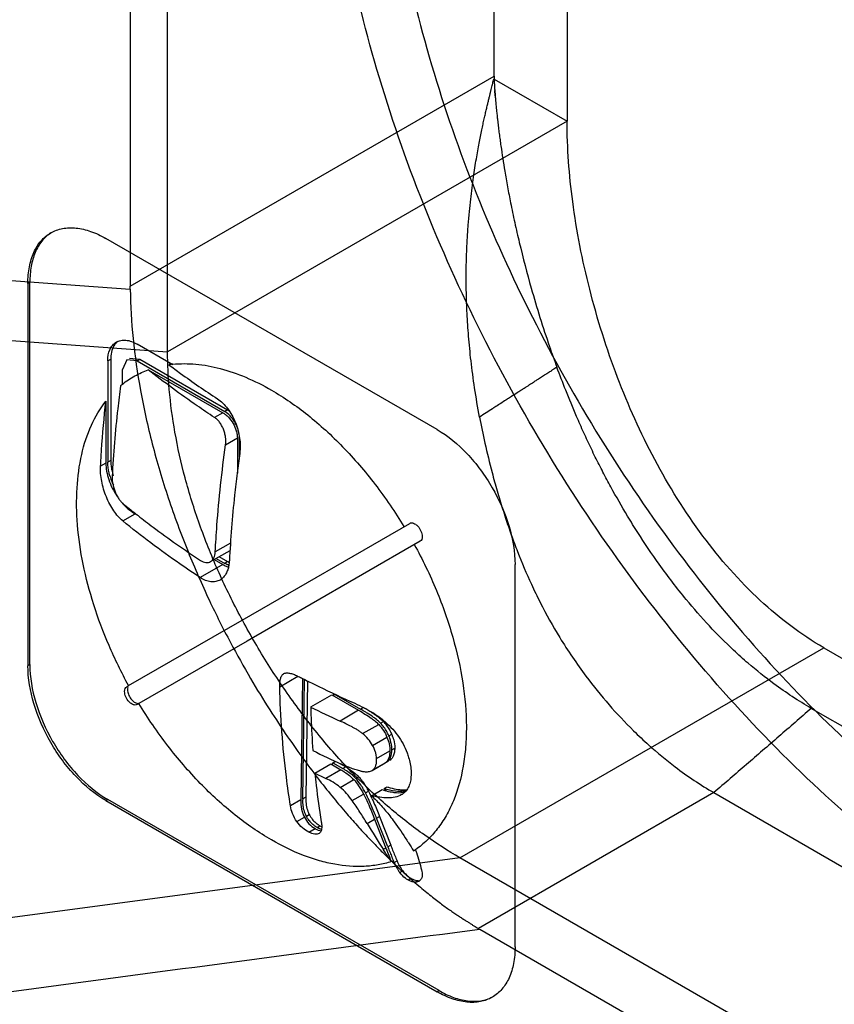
# Model space of a CAD drawing. Header units: millimetres. Extents: x 35 to 269, y 38 to 386.
# Tile 4 of 14: x 75 to 87, y 175 to 190. Entities that reach past the tile are written whole.
import ezdxf

# ---------------------------------------------------------------- set-up
doc = ezdxf.new("R2010")
doc.units = ezdxf.units.MM
doc.header["$LTSCALE"] = 27.53941
doc.layers.get('0').update_dxf_attribs({"linetype": 'CONTINUOUS'})

msp = doc.modelspace()

# ---------------------------------------------------------------- linework, layer by layer
at = {"color": 7, "linetype": 'Continuous'}
for p, q in [((77.448, 184.852), (77.448, 220.329)), ((76.905, 220.021), (76.905, 185.804)), ((82.186, 188.853), (82.186, 217.145)), ((83.247, 216.533), (83.247, 188.2)), ((76.905, 185.804), (82.186, 188.853)), ((82.186, 188.853), (82.186, 188.812)), ((82.186, 188.812), (83.247, 188.2)), ((82.199, 188.627), (82.198, 188.644)), ((83.247, 188.2), (77.448, 184.852)), ((66.046, 186.536), (76.905, 185.761)), ((81.36, 183.722), (76.552, 186.498)), ((64.544, 185.771), (77.448, 184.852)), ((75.42, 185.845), (75.448, 185.862)), ((75.42, 185.845), (75.42, 180.293)), ((75.448, 180.309), (75.448, 185.862)), ((76.905, 185.761), (76.905, 185.804)), ((77.525, 184.663), (77.004, 184.963)), ((76.58, 184.718), (76.622, 184.743)), ((76.622, 184.743), (76.622, 183.273)), ((76.896, 184.758), (77.046, 184.743)), ((77.004, 184.718), (77.046, 184.743)), ((77.046, 184.743), (78.319, 184.008)), ((76.58, 184.718), (76.58, 183.249)), ((76.854, 184.733), (76.792, 184.596)), ((76.792, 184.378), (76.792, 184.596)), ((77.004, 184.718), (76.854, 184.733)), ((77.004, 184.718), (78.277, 183.984)), ((77.168, 184.591), (78.249, 183.967)), ((76.552, 184.136), (76.552, 183.232)), ((78.249, 183.967), (78.128, 183.898)), ((78.319, 184.008), (78.277, 183.984)), ((78.29, 183.501), (78.461, 183.6)), ((78.461, 183.6), (78.461, 183.09)), ((78.489, 183.616), (78.489, 183.327)), ((76.552, 183.232), (76.475, 183.188)), ((76.622, 183.273), (76.58, 183.249)), ((76.798, 182.395), (76.976, 182.498)), ((76.976, 182.498), (77.02, 182.472)), ((78.528, 180.954), (80.963, 182.36)), ((78.362, 182.073), (78.14, 181.945)), ((81.113, 182.1), (78.603, 180.651)), ((78.072, 181.804), (78.355, 181.967)), ((78.249, 181.763), (77.92, 181.573)), ((78.124, 181.834), (78.249, 181.763)), ((78.153, 181.851), (78.277, 181.779)), ((78.192, 181.877), (78.319, 181.804)), ((78.319, 181.804), (78.277, 181.779)), ((82.491, 176.211), (82.491, 181.763)), ((76.882, 180.004), (78.528, 180.954)), ((78.603, 180.651), (77.032, 179.744)), ((81.691, 177.504), (86.972, 180.553)), ((86.972, 180.554), (118.439, 162.386)), ((75.448, 180.309), (75.42, 180.293)), ((79.135, 180.176), (79.136, 180.177)), ((79.076, 179.988), (79.339, 180.14)), ((79.408, 180.106), (79.381, 178.344)), ((79.41, 178.36), (79.436, 180.092)), ((79.478, 180.071), (79.452, 178.385)), ((76.855, 179.988), (76.882, 180.004)), ((79.859, 179.854), (79.859, 179.886)), ((79.859, 179.886), (80.249, 179.661)), ((77.032, 179.744), (77.005, 179.728)), ((79.525, 179.693), (79.831, 179.87)), ((79.831, 179.87), (80.221, 179.645)), ((80.221, 179.645), (79.951, 179.489)), ((80.292, 179.686), (80.249, 179.661)), ((118.259, 161.507), (86.792, 179.673)), ((80.54, 179.456), (80.582, 179.481)), ((80.279, 179.306), (80.512, 179.44)), ((80.423, 179.135), (80.632, 179.256)), ((80.66, 179.272), (80.703, 179.297)), ((80.481, 178.945), (80.674, 179.057)), ((80.702, 179.073), (80.745, 179.097)), ((79.843, 178.851), (79.844, 178.883)), ((79.844, 178.883), (79.886, 178.908)), ((79.844, 178.883), (79.992, 178.798)), ((79.936, 178.879), (80.034, 178.822)), ((80.418, 178.773), (80.605, 178.882)), ((80.429, 178.78), (80.615, 178.888)), ((80.615, 178.888), (80.605, 178.881)), ((80.634, 178.898), (80.644, 178.905)), ((80.686, 178.929), (80.676, 178.922)), ((80.676, 178.923), (80.686, 178.929)), ((79.585, 178.734), (79.816, 178.867)), ((79.964, 178.782), (79.746, 178.656)), ((79.816, 178.867), (79.964, 178.782)), ((80.034, 178.822), (79.992, 178.798)), ((80.418, 178.773), (80.429, 178.78)), ((79.953, 178.526), (80.149, 178.64)), ((80.178, 178.656), (80.22, 178.68)), ((80.321, 178.445), (80.363, 178.47)), ((80.407, 178.404), (80.562, 178.494)), ((80.59, 178.51), (80.633, 178.534)), ((85.378, 178.449), (81.96, 176.475)), ((85.378, 178.449), (116.844, 160.282)), ((76.552, 178.333), (76.58, 178.35)), ((76.552, 178.333), (81.36, 175.557)), ((81.388, 175.574), (76.58, 178.35)), ((79.381, 178.344), (79.232, 178.257)), ((79.452, 178.385), (79.41, 178.36)), ((80.127, 178.334), (80.293, 178.429)), ((80.851, 178.424), (80.844, 178.42)), ((79.323, 178.028), (79.434, 178.092)), ((79.462, 178.108), (79.504, 178.133)), ((80.343, 178.001), (80.452, 178.064)), ((80.452, 178.064), (80.617, 177.644)), ((80.48, 178.08), (80.523, 178.105)), ((80.645, 177.66), (80.48, 178.08)), ((80.523, 178.105), (80.687, 177.685)), ((79.5, 177.875), (79.589, 177.927)), ((79.617, 177.943), (79.66, 177.968)), ((79.65, 177.858), (79.647, 177.856)), ((80.617, 177.644), (80.579, 177.622)), ((80.687, 177.685), (80.645, 177.66)), ((81.691, 177.504), (70.209, 175.968)), ((80.736, 177.433), (80.779, 177.458)), ((113.157, 159.337), (81.691, 177.504)), ((80.86, 177.313), (80.818, 177.288)), ((80.938, 177.181), (80.98, 177.205)), ((81.043, 177.147), (81.086, 177.172)), ((81.978, 176.468), (113.429, 158.31)), ((81.388, 175.574), (81.36, 175.557))]:
    msp.add_line(p, q, dxfattribs=at)
for points in [[(82.189, 188.783), (82.188, 188.787), (82.188, 188.792), (82.188, 188.798), (82.187, 188.804)], [(82.187, 188.799), (82.188, 188.794), (82.188, 188.789), (82.189, 188.784)], [(82.204, 188.566), (82.202, 188.589), (82.199, 188.627)]]:
    msp.add_lwpolyline(points, dxfattribs=at)
for centre, radius, start, end in [((76.851, 184.838), 0.208, 127.0219, 135.2995), ((77.68, 183.115), 1.564, 95.7983, 97.8705), ((77.643, 183.309), 1.368, 128.5053, 129.9883), ((97.5, 180.726), 19.189, 172.0663, 172.9264), ((77.198, 183.273), 0.576, 180.0114, 181.9691), ((77.51, 183.31), 0.937, 196.8243, 201.4273), ((77.562, 183.33), 0.993, 201.4053, 204.8084), ((77.484, 183.263), 0.923, 221.0569, 222.3925), ((77.467, 183.247), 0.9, 222.3935, 223.4306), ((84.255, 191.703), 11.729, 230.5668, 231.6622), ((84.415, 191.904), 11.986, 231.6581, 231.9015), ((78.589, 182.27), 0.538, 239.986, 242.6293), ((86.987, 195.142), 16.838, 243.0078, 243.25), ((87.31, 195.418), 17.547, 243.6601, 245.2035), ((78.751, 177.01), 3.087, 58.3916, 59.6161), ((79.104, 177.584), 2.414, 57.2875, 58.3706), ((80.055, 179.002), 0.664, 36.6059, 43.1376), ((80.317, 179.232), 0.364, 43.1259, 45.0856), ((80.098, 179.027), 0.664, 36.5446, 43.1383), ((80.091, 179.029), 0.62, 29.7938, 36.5838), ((80.109, 179.04), 0.598, 22.8828, 29.7673), ((80.134, 179.054), 0.619, 29.7266, 36.5214), ((80.152, 179.064), 0.598, 22.8824, 29.7), ((80.107, 179.039), 0.601, 19.697, 22.8877), ((80.155, 179.065), 0.595, 18.8139, 22.8989), ((87.255, 194.587), 17.33, 243.6269, 245.1431), ((80.574, 179.001), 0.119, 290.2003, 299.9339), ((80.558, 178.967), 0.0972, 306.0837, 308.6172), ((87.196, 194.075), 17.125, 243.6143, 244.2108), ((79.492, 177.929), 1.003, 55.4517, 60.0708), ((80.941, 179.644), 1.211, 251.7749, 254.3641), ((79.555, 177.651), 1.345, 38.0073, 39.6753), ((80.84, 178.791), 0.326, 278.3758, 282.7307), ((80.163, 178.349), 0.753, 179.1232, 180.1095), ((78.024, 177.274), 2.628, 24.3796, 25.3537), ((79.811, 178.279), 0.388, 217.3534, 228.5271), ((79.853, 178.303), 0.388, 217.7519, 228.904), ((79.853, 178.304), 0.387, 229.0029, 237.3559), ((79.781, 178.225), 0.326, 239.9218, 243.93), ((79.861, 178.317), 0.404, 237.3374, 240.0069), ((95.142, 186.998), 17.319, 211.2966, 212.7734), ((92.037, 182.083), 12.22, 201.2167, 201.6258), ((80.287, 178.722), 1.337, 303.1334, 304.5981), ((88.702, 180.758), 8.631, 201.6078, 202.1202), ((85.363, 179.395), 5.026, 202.0587, 202.9718), ((81.465, 177.749), 0.746, 202.9996, 215.8308), ((81.423, 177.725), 0.746, 202.9996, 215.8308)]:
    msp.add_arc(centre, radius, start, end, dxfattribs=at)
for points, knots in [([(89.878, 176.268), (89.357, 176.568), (88.325, 177.258), (86.866, 178.486), (85.475, 179.916), (83.738, 182.063), (81.917, 185.035), (80.629, 188.242), (79.996, 190.827), (79.741, 192.681), (79.704, 194.444), (79.889, 196.082), (80.299, 197.565), (80.935, 198.859), (81.791, 199.93), (82.503, 200.473), (82.881, 200.69)], [0, 0, 0, 0, 0.062264, 0.128219, 0.197225, 0.268489, 0.413845, 0.55645, 0.624418, 0.689071, 0.749873, 0.806564, 0.859234, 0.908376, 0.954888, 1, 1, 1, 1]), ([(83.649, 199.967), (83.299, 199.797), (82.628, 199.357), (81.805, 198.44), (81.179, 197.295), (80.759, 195.95), (80.55, 194.437), (80.553, 192.787), (80.768, 191.035), (81.34, 188.572), (82.543, 185.501), (84.267, 182.648), (85.919, 180.585), (87.244, 179.213), (88.631, 178.039), (89.613, 177.381), (90.107, 177.096)], [0, 0, 0, 0, 0.042885, 0.087111, 0.134289, 0.185519, 0.241345, 0.301827, 0.366638, 0.435164, 0.579746, 0.727664, 0.800201, 0.870348, 0.937197, 1, 1, 1, 1]), ([(81.977, 183.903), (81.95, 184.045), (81.904, 184.316), (81.851, 184.709), (81.816, 185.07), (81.794, 185.4), (81.783, 185.704), (81.781, 185.982), (81.786, 186.237), (81.797, 186.471), (81.811, 186.685), (81.828, 186.882), (81.847, 187.062), (81.867, 187.228), (81.888, 187.381), (81.908, 187.521), (81.929, 187.649), (81.95, 187.768), (81.97, 187.877), (81.989, 187.977), (82.008, 188.07), (82.026, 188.155), (82.043, 188.233), (82.06, 188.306), (82.076, 188.373), (82.091, 188.435), (82.105, 188.491), (82.117, 188.544), (82.129, 188.592), (82.139, 188.637), (82.15, 188.678), (82.16, 188.716), (82.168, 188.751), (82.173, 188.783), (82.18, 188.803), (82.186, 188.812)], [0, 0, 0, 0, 0.087113, 0.166771, 0.239628, 0.306297, 0.367343, 0.423279, 0.474573, 0.521645, 0.564873, 0.604595, 0.641119, 0.674719, 0.705645, 0.734125, 0.760365, 0.784551, 0.806853, 0.827427, 0.846414, 0.863942, 0.880132, 0.895092, 0.908921, 0.921706, 0.933501, 0.944353, 0.954353, 0.963592, 0.972142, 0.980029, 0.987205, 0.993726, 1, 1, 1, 1]), ([(82.186, 188.812), (82.188, 188.798), (82.191, 188.762), (82.191, 188.716), (82.194, 188.679), (82.196, 188.658), (82.198, 188.639), (82.199, 188.622), (82.201, 188.606), (82.202, 188.594), (82.202, 188.581), (82.203, 188.569), (82.204, 188.557), (82.205, 188.545), (82.206, 188.532), (82.208, 188.514), (82.21, 188.484), (82.216, 188.425), (82.222, 188.362), (82.228, 188.305), (82.232, 188.269), (82.235, 188.239), (82.238, 188.214), (82.243, 188.173), (82.25, 188.108), (82.261, 188.019), (82.273, 187.93), (82.29, 187.809), (82.312, 187.658), (82.344, 187.46), (82.382, 187.246), (82.429, 186.997), (82.486, 186.727), (82.581, 186.312), (82.739, 185.708), (82.927, 185.106), (83.062, 184.727), (83.099, 184.627)], [0, 0, 0, 0, 0.010273, 0.024958, 0.032278, 0.035962, 0.039649, 0.045338, 0.048175, 0.05101, 0.053843, 0.056676, 0.059511, 0.062348, 0.06541, 0.068476, 0.074622, 0.086957, 0.109879, 0.118355, 0.126853, 0.135375, 0.139646, 0.143923, 0.164583, 0.185401, 0.206373, 0.227492, 0.270157, 0.313357, 0.367289, 0.421898, 0.490325, 0.559552, 0.719313, 0.925459, 1, 1, 1, 1]), ([(86.972, 180.553), (86.641, 180.745), (85.997, 181.234), (85.177, 182.171), (84.493, 183.273), (83.951, 184.481), (83.555, 185.739), (83.309, 186.987), (83.247, 187.81), (83.247, 188.2)], [0, 0, 0, 0, 0.130022, 0.272065, 0.420729, 0.568759, 0.72077, 0.867607, 1, 1, 1, 1]), ([(75.752, 186.578), (75.804, 186.608), (75.926, 186.652), (76.127, 186.657), (76.342, 186.605), (76.481, 186.539), (76.552, 186.498)], [0, 0, 0, 0, 0.217784, 0.450912, 0.710298, 1, 1, 1, 1]), ([(75.42, 185.845), (75.42, 185.926), (75.432, 186.08), (75.495, 186.292), (75.6, 186.464), (75.699, 186.547), (75.752, 186.578)], [0, 0, 0, 0, 0.289703, 0.54909, 0.782217, 1, 1, 1, 1]), ([(75.753, 186.578), (75.704, 186.545), (75.613, 186.461), (75.517, 186.292), (75.46, 186.087), (75.448, 185.939), (75.448, 185.862)], [0, 0, 0, 0, 0.217799, 0.451836, 0.71149, 1, 1, 1, 1]), ([(76.905, 185.761), (76.909, 185.521), (76.938, 185.028), (77.047, 184.277), (77.218, 183.504), (77.45, 182.723), (77.73, 181.964), (78.035, 181.266), (78.343, 180.652), (78.638, 180.124), (78.917, 179.668), (79.178, 179.275), (79.42, 178.933), (79.644, 178.636), (79.851, 178.377), (80.042, 178.15), (80.217, 177.951), (80.379, 177.777), (80.528, 177.622), (80.665, 177.486), (80.791, 177.366), (80.908, 177.258), (81.015, 177.163), (81.114, 177.078), (81.206, 177.002), (81.29, 176.934), (81.369, 176.873), (81.441, 176.818), (81.508, 176.77), (81.571, 176.726), (81.628, 176.686), (81.682, 176.651), (81.732, 176.619), (81.777, 176.59), (81.819, 176.563), (81.857, 176.539), (81.893, 176.516), (81.927, 176.495), (81.949, 176.482), (81.96, 176.475)], [0, 0, 0, 0, 0.065869, 0.135299, 0.207706, 0.282786, 0.358627, 0.429337, 0.491757, 0.546735, 0.59525, 0.63818, 0.676245, 0.710079, 0.74023, 0.767166, 0.791284, 0.812935, 0.832427, 0.850016, 0.865923, 0.880337, 0.893421, 0.905318, 0.916155, 0.926041, 0.935076, 0.943349, 0.950928, 0.957879, 0.964264, 0.970128, 0.975505, 0.980431, 0.984945, 0.989088, 0.9929, 0.996413, 1, 1, 1, 1]), ([(76.58, 184.718), (76.58, 184.776), (76.592, 184.86), (76.647, 184.951), (76.684, 184.982), (76.704, 184.993)], [0, 0, 0, 0, 0.547751, 0.781595, 1, 1, 1, 1]), ([(76.703, 184.984), (76.69, 184.971), (76.638, 184.901), (76.622, 184.81), (76.622, 184.743)], [0, 0, 0, 0, 0.221496, 1, 1, 1, 1]), ([(76.704, 184.993), (76.724, 185.004), (76.769, 185.021), (76.875, 185.024), (76.954, 184.992), (77.004, 184.963)], [0, 0, 0, 0, 0.218406, 0.452251, 1, 1, 1, 1]), ([(81.691, 177.504), (81.517, 177.605), (81.165, 177.83), (80.657, 178.227), (80.163, 178.689), (79.693, 179.21), (79.255, 179.779), (78.852, 180.386), (78.488, 181.02), (78.17, 181.675), (77.904, 182.341), (77.695, 183.01), (77.549, 183.665), (77.466, 184.278), (77.448, 184.67), (77.448, 184.852)], [0, 0, 0, 0, 0.068619, 0.141819, 0.218813, 0.298456, 0.380076, 0.462811, 0.546113, 0.628659, 0.70999, 0.789823, 0.866971, 0.937923, 1, 1, 1, 1]), ([(77.466, 184.664), (77.522, 184.621), (77.753, 184.45), (77.99, 184.287), (78.172, 184.168)], [0, 0, 0, 0, 0.246449, 1, 1, 1, 1]), ([(77.522, 184.671), (77.633, 184.682), (77.867, 184.681), (78.224, 184.615), (78.594, 184.486), (78.835, 184.364), (78.956, 184.294)], [0, 0, 0, 0, 0.223093, 0.462781, 0.721502, 1, 1, 1, 1]), ([(83.099, 184.627), (83.089, 184.621), (83.069, 184.607), (83.043, 184.591), (83.021, 184.577), (83.003, 184.565), (82.98, 184.55), (82.955, 184.535), (82.934, 184.521), (82.884, 184.489), (82.826, 184.451), (82.763, 184.411), (82.729, 184.388), (82.705, 184.373), (82.678, 184.356), (82.644, 184.333), (82.606, 184.309), (82.564, 184.282), (82.511, 184.248), (82.448, 184.207), (82.393, 184.172), (82.318, 184.123), (82.251, 184.08), (82.187, 184.039), (82.108, 183.988), (82.039, 183.944), (81.977, 183.903)], [0, 0, 0, 0, 0.025857, 0.05481, 0.068555, 0.083801, 0.103798, 0.130175, 0.149339, 0.16197, 0.262352, 0.304026, 0.331037, 0.354293, 0.368752, 0.40134, 0.447082, 0.469257, 0.51366, 0.58823, 0.637527, 0.660917, 0.790073, 0.815998, 0.832474, 1, 1, 1, 1]), ([(86.792, 179.673), (86.605, 179.781), (86.29, 179.988), (85.922, 180.283), (85.609, 180.564), (85.305, 180.87), (84.943, 181.284), (84.596, 181.737), (84.32, 182.147), (84.087, 182.523), (83.92, 182.816), (83.767, 183.104), (83.673, 183.288), (83.599, 183.44), (83.544, 183.557), (83.471, 183.715), (83.363, 183.959), (83.232, 184.276), (83.14, 184.515), (83.099, 184.627)], [0, 0, 0, 0, 0.10289, 0.179061, 0.224376, 0.303361, 0.384083, 0.486623, 0.574937, 0.619442, 0.696826, 0.735738, 0.774728, 0.795415, 0.816021, 0.83666, 0.878001, 0.943267, 1, 1, 1, 1]), ([(76.791, 184.38), (76.848, 184.425), (76.968, 184.506), (77.1, 184.566), (77.168, 184.591)], [0, 0, 0, 0, 0.499651, 1, 1, 1, 1]), ([(78.128, 183.898), (78.044, 183.953), (77.716, 184.173), (77.398, 184.408), (77.168, 184.591)], [0, 0, 0, 0, 0.254982, 1, 1, 1, 1]), ([(76.764, 184.357), (76.749, 184.246), (76.697, 183.809), (76.661, 183.369), (76.643, 183.04)], [0, 0, 0, 0, 0.253963, 1, 1, 1, 1]), ([(78.172, 184.168), (78.199, 184.15), (78.252, 184.106), (78.322, 184.026), (78.384, 183.932), (78.434, 183.826), (78.472, 183.714), (78.502, 183.563), (78.505, 183.448), (78.495, 183.375)], [0, 0, 0, 0, 0.109959, 0.229036, 0.355375, 0.486458, 0.619407, 0.75126, 1, 1, 1, 1]), ([(78.956, 184.294), (79.14, 184.188), (79.504, 183.935), (80.007, 183.473), (80.475, 182.928), (80.751, 182.523), (80.879, 182.312)], [0, 0, 0, 0, 0.228639, 0.474704, 0.733674, 1, 1, 1, 1]), ([(76.882, 180.004), (76.778, 180.193), (76.59, 180.577), (76.368, 181.168), (76.213, 181.755), (76.13, 182.324), (76.12, 182.859), (76.184, 183.349), (76.322, 183.779), (76.468, 184.029), (76.552, 184.136)], [0, 0, 0, 0, 0.148898, 0.294585, 0.434656, 0.567015, 0.690081, 0.802988, 0.905839, 1, 1, 1, 1]), ([(76.475, 183.188), (76.479, 183.266), (76.498, 183.583), (76.526, 183.899), (76.552, 184.136)], [0, 0, 0, 0, 0.247063, 1, 1, 1, 1]), ([(78.29, 183.501), (78.295, 183.538), (78.294, 183.596), (78.278, 183.671), (78.259, 183.727), (78.234, 183.78), (78.204, 183.827), (78.169, 183.867), (78.142, 183.889), (78.128, 183.898)], [0, 0, 0, 0, 0.248708, 0.380546, 0.513486, 0.644568, 0.770919, 0.890012, 1, 1, 1, 1]), ([(78.249, 183.967), (78.263, 183.959), (78.292, 183.939), (78.345, 183.889), (78.402, 183.811), (78.441, 183.723), (78.458, 183.652), (78.461, 183.617), (78.461, 183.6)], [0, 0, 0, 0, 0.11426, 0.237537, 0.499999, 0.762462, 0.885739, 1, 1, 1, 1]), ([(78.487, 183.647), (78.481, 183.715), (78.429, 183.846), (78.335, 183.95), (78.277, 183.984)], [0, 0, 0, 0, 0.507391, 1, 1, 1, 1]), ([(81.977, 183.903), (82.001, 183.777), (82.056, 183.508), (82.143, 183.151), (82.218, 182.876), (82.27, 182.7), (82.311, 182.568), (82.365, 182.398), (82.436, 182.191), (82.557, 181.869), (82.695, 181.541), (82.897, 181.123), (83.149, 180.67), (83.485, 180.174), (83.848, 179.725), (84.157, 179.396), (84.478, 179.095), (84.857, 178.781), (85.183, 178.561), (85.378, 178.449)], [0, 0, 0, 0, 0.058048, 0.124346, 0.166105, 0.186901, 0.207658, 0.228494, 0.267684, 0.306699, 0.384085, 0.428505, 0.516518, 0.61859, 0.698959, 0.777537, 0.82259, 0.89812, 1, 1, 1, 1]), ([(81.36, 183.722), (81.52, 183.63), (81.824, 183.374), (82.179, 182.889), (82.422, 182.339), (82.491, 181.948), (82.491, 181.763)], [0, 0, 0, 0, 0.23724, 0.499999, 0.762759, 1, 1, 1, 1]), ([(78.14, 181.945), (78.146, 182.073), (78.179, 182.593), (78.236, 183.112), (78.29, 183.501)], [0, 0, 0, 0, 0.245431, 1, 1, 1, 1]), ([(76.798, 182.395), (76.773, 182.415), (76.726, 182.461), (76.663, 182.544), (76.606, 182.639), (76.54, 182.78), (76.495, 182.93), (76.474, 183.08), (76.473, 183.153), (76.475, 183.188)], [0, 0, 0, 0, 0.106728, 0.224818, 0.351826, 0.484605, 0.752715, 0.880786, 1, 1, 1, 1]), ([(76.552, 183.232), (76.552, 183.194), (76.56, 183.113), (76.592, 182.991), (76.643, 182.87), (76.688, 182.792), (76.713, 182.755)], [0, 0, 0, 0, 0.227754, 0.475238, 0.735475, 1, 1, 1, 1]), ([(76.613, 183.039), (76.608, 183.057), (76.589, 183.125), (76.58, 183.197), (76.58, 183.249)], [0, 0, 0, 0, 0.26424, 1, 1, 1, 1]), ([(76.623, 183.254), (76.623, 183.246), (76.624, 183.215), (76.628, 183.184), (76.632, 183.161)], [0, 0, 0, 0, 0.242419, 1, 1, 1, 1]), ([(76.632, 183.161), (76.634, 183.152), (76.641, 183.114), (76.651, 183.077), (76.66, 183.049)], [0, 0, 0, 0, 0.244064, 1, 1, 1, 1]), ([(76.643, 183.04), (76.642, 183.023), (76.643, 182.987), (76.654, 182.911), (76.676, 182.836), (76.709, 182.766), (76.738, 182.718), (76.769, 182.677), (76.793, 182.654), (76.805, 182.644)], [0, 0, 0, 0, 0.11919, 0.247238, 0.51535, 0.648145, 0.775167, 0.893267, 1, 1, 1, 1]), ([(78.457, 183.089), (78.444, 182.982), (78.395, 182.559), (78.361, 182.135), (78.345, 181.818)], [0, 0, 0, 0, 0.253782, 1, 1, 1, 1]), ([(76.813, 182.629), (76.838, 182.602), (76.889, 182.555), (76.947, 182.514), (76.976, 182.498)], [0, 0, 0, 0, 0.51901, 1, 1, 1, 1]), ([(77.019, 182.472), (77.091, 182.415), (77.387, 182.189), (77.692, 181.976), (77.927, 181.822)], [0, 0, 0, 0, 0.245466, 1, 1, 1, 1]), ([(77.92, 181.573), (77.821, 181.638), (77.436, 181.897), (77.064, 182.175), (76.798, 182.395)], [0, 0, 0, 0, 0.255797, 1, 1, 1, 1]), ([(80.963, 182.36), (80.979, 182.369), (81.013, 182.367), (81.051, 182.346), (81.091, 182.31), (81.129, 182.251), (81.144, 182.196), (81.144, 182.169)], [0, 0, 0, 0, 0.183353, 0.301525, 0.436248, 0.728853, 1, 1, 1, 1]), ([(81.144, 182.169), (81.144, 182.155), (81.141, 182.128), (81.123, 182.106), (81.113, 182.1)], [0, 0, 0, 0, 0.550754, 1, 1, 1, 1]), ([(81.029, 182.052), (81.148, 181.836), (81.359, 181.398), (81.596, 180.724), (81.745, 180.06), (81.792, 179.522), (81.778, 179.117), (81.733, 178.753), (81.641, 178.413), (81.496, 178.115), (81.368, 177.921), (81.219, 177.755), (81.106, 177.662), (81.046, 177.621)], [0, 0, 0, 0, 0.154313, 0.304409, 0.44711, 0.579809, 0.641887, 0.700932, 0.809874, 0.86029, 0.908411, 0.954766, 1, 1, 1, 1]), ([(78.072, 181.804), (78.082, 181.81), (78.101, 181.826), (78.122, 181.859), (78.135, 181.899), (78.139, 181.929), (78.14, 181.945)], [0, 0, 0, 0, 0.214313, 0.44774, 0.708781, 1, 1, 1, 1]), ([(77.927, 181.822), (77.94, 181.814), (77.964, 181.801), (78.003, 181.79), (78.04, 181.791), (78.062, 181.799), (78.072, 181.804)], [0, 0, 0, 0, 0.288222, 0.545541, 0.778494, 1, 1, 1, 1]), ([(78.249, 181.763), (78.255, 181.759), (78.282, 181.744), (78.311, 181.732), (78.332, 181.724)], [0, 0, 0, 0, 0.259927, 1, 1, 1, 1]), ([(78.345, 181.818), (78.344, 181.811), (78.342, 181.782), (78.338, 181.753), (78.333, 181.732)], [0, 0, 0, 0, 0.258674, 1, 1, 1, 1]), ([(78.333, 181.732), (78.329, 181.71), (78.317, 181.669), (78.289, 181.614), (78.254, 181.569), (78.225, 181.546), (78.209, 181.537)], [0, 0, 0, 0, 0.280978, 0.538372, 0.77582, 1, 1, 1, 1]), ([(78.209, 181.537), (78.19, 181.526), (78.145, 181.51), (78.072, 181.509), (77.994, 181.53), (77.945, 181.557), (77.92, 181.573)], [0, 0, 0, 0, 0.22148, 0.454417, 0.711744, 1, 1, 1, 1]), ([(75.448, 180.309), (75.448, 180.124), (75.518, 179.733), (75.76, 179.183), (76.115, 178.698), (76.419, 178.442), (76.58, 178.35)], [0, 0, 0, 0, 0.237241, 0.500001, 0.76276, 1, 1, 1, 1]), ([(76.552, 178.333), (76.391, 178.426), (76.087, 178.682), (75.732, 179.167), (75.49, 179.716), (75.42, 180.107), (75.42, 180.293)], [0, 0, 0, 0, 0.23724, 0.499999, 0.762759, 1, 1, 1, 1]), ([(79.076, 179.988), (79.076, 180.008), (79.076, 180.045), (79.082, 180.091), (79.093, 180.123), (79.103, 180.145), (79.117, 180.163), (79.129, 180.173), (79.135, 180.176)], [0, 0, 0, 0, 0.281178, 0.544164, 0.666892, 0.782969, 0.893085, 1, 1, 1, 1]), ([(79.136, 180.177), (79.143, 180.181), (79.158, 180.186), (79.182, 180.189), (79.207, 180.187), (79.243, 180.18), (79.29, 180.164), (79.326, 180.147), (79.344, 180.138)], [0, 0, 0, 0, 0.102943, 0.211875, 0.32826, 0.451852, 0.71686, 1, 1, 1, 1]), ([(79.408, 180.106), (79.464, 180.078), (79.691, 179.965), (79.921, 179.857), (80.095, 179.778)], [0, 0, 0, 0, 0.24769, 1, 1, 1, 1]), ([(76.824, 179.919), (76.824, 179.934), (76.827, 179.96), (76.845, 179.982), (76.855, 179.988)], [0, 0, 0, 0, 0.550754, 1, 1, 1, 1]), ([(77.005, 179.728), (76.989, 179.719), (76.955, 179.721), (76.917, 179.742), (76.877, 179.778), (76.838, 179.837), (76.824, 179.893), (76.824, 179.919)], [0, 0, 0, 0, 0.183353, 0.301525, 0.436248, 0.728853, 1, 1, 1, 1]), ([(76.866, 179.944), (76.866, 179.921), (76.877, 179.874), (76.911, 179.812), (76.958, 179.765), (76.997, 179.747), (77.016, 179.746)], [0, 0, 0, 0, 0.253658, 0.532491, 0.792432, 1, 1, 1, 1]), ([(79.232, 178.257), (79.209, 178.396), (79.127, 178.97), (79.086, 179.55), (79.076, 179.988)], [0, 0, 0, 0, 0.242572, 1, 1, 1, 1]), ([(78.956, 177.762), (78.772, 177.868), (78.408, 178.121), (77.904, 178.583), (77.436, 179.128), (77.16, 179.532), (77.032, 179.744)], [0, 0, 0, 0, 0.228639, 0.474704, 0.733674, 1, 1, 1, 1]), ([(80.095, 179.778), (80.142, 179.757), (80.235, 179.714), (80.326, 179.667), (80.371, 179.642)], [0, 0, 0, 0, 0.493478, 1, 1, 1, 1]), ([(79.525, 179.693), (79.526, 179.64), (79.533, 179.429), (79.545, 179.219), (79.557, 179.061)], [0, 0, 0, 0, 0.252606, 1, 1, 1, 1]), ([(80.221, 179.645), (80.254, 179.626), (80.316, 179.589), (80.387, 179.542), (80.435, 179.507), (80.465, 179.484), (80.49, 179.462), (80.505, 179.447), (80.512, 179.44)], [0, 0, 0, 0, 0.326333, 0.601141, 0.719469, 0.825248, 0.918668, 1, 1, 1, 1]), ([(80.347, 179.603), (80.339, 179.607), (80.307, 179.627), (80.274, 179.647), (80.249, 179.661)], [0, 0, 0, 0, 0.235446, 1, 1, 1, 1]), ([(80.462, 179.524), (80.454, 179.53), (80.416, 179.558), (80.378, 179.583), (80.347, 179.603)], [0, 0, 0, 0, 0.223229, 1, 1, 1, 1]), ([(80.371, 179.642), (80.389, 179.632), (80.463, 179.589), (80.533, 179.54), (80.582, 179.499)], [0, 0, 0, 0, 0.243213, 1, 1, 1, 1]), ([(80.408, 179.615), (80.417, 179.609), (80.45, 179.588), (80.482, 179.566), (80.504, 179.549)], [0, 0, 0, 0, 0.273595, 1, 1, 1, 1]), ([(86.792, 179.673), (86.635, 179.537), (86.321, 179.265), (85.849, 178.856), (85.534, 178.585), (85.378, 178.449)], [0, 0, 0, 0, 0.333692, 0.667003, 1, 1, 1, 1]), ([(80.279, 179.306), (80.273, 179.311), (80.26, 179.322), (80.233, 179.341), (80.199, 179.363), (80.157, 179.386), (80.102, 179.416), (80.034, 179.451), (79.979, 179.477), (79.951, 179.489)], [0, 0, 0, 0, 0.06716, 0.133161, 0.262486, 0.389186, 0.513943, 0.759135, 1, 1, 1, 1]), ([(80.54, 179.456), (80.535, 179.462), (80.51, 179.486), (80.484, 179.508), (80.462, 179.524)], [0, 0, 0, 0, 0.212745, 1, 1, 1, 1]), ([(80.504, 179.549), (80.511, 179.543), (80.535, 179.525), (80.558, 179.505), (80.574, 179.49)], [0, 0, 0, 0, 0.281581, 1, 1, 1, 1]), ([(80.582, 179.499), (80.62, 179.467), (80.692, 179.398), (80.756, 179.322), (80.785, 179.282)], [0, 0, 0, 0, 0.497998, 1, 1, 1, 1]), ([(80.423, 179.135), (80.405, 179.168), (80.362, 179.229), (80.308, 179.282), (80.279, 179.306)], [0, 0, 0, 0, 0.499494, 1, 1, 1, 1]), ([(80.512, 179.44), (80.537, 179.413), (80.583, 179.355), (80.618, 179.29), (80.632, 179.256)], [0, 0, 0, 0, 0.502555, 1, 1, 1, 1]), ([(80.632, 179.256), (80.646, 179.224), (80.667, 179.158), (80.675, 179.09), (80.674, 179.057)], [0, 0, 0, 0, 0.513917, 1, 1, 1, 1]), ([(80.702, 179.073), (80.703, 179.087), (80.7, 179.144), (80.687, 179.2), (80.672, 179.241)], [0, 0, 0, 0, 0.24242, 1, 1, 1, 1]), ([(80.718, 179.257), (80.722, 179.244), (80.738, 179.192), (80.745, 179.138), (80.745, 179.097)], [0, 0, 0, 0, 0.2588, 1, 1, 1, 1]), ([(80.785, 179.282), (80.815, 179.242), (80.868, 179.16), (80.908, 179.072), (80.925, 179.027)], [0, 0, 0, 0, 0.51117, 1, 1, 1, 1]), ([(80.481, 178.945), (80.481, 178.961), (80.477, 178.992), (80.461, 179.057), (80.44, 179.105), (80.423, 179.135)], [0, 0, 0, 0, 0.2284, 0.472232, 1, 1, 1, 1]), ([(80.674, 179.057), (80.674, 179.041), (80.672, 179.011), (80.667, 178.981), (80.663, 178.968)], [0, 0, 0, 0, 0.535923, 1, 1, 1, 1]), ([(80.745, 179.097), (80.744, 179.078), (80.741, 179.019), (80.719, 178.953), (80.686, 178.929)], [0, 0, 0, 0, 0.322129, 1, 1, 1, 1]), ([(80.695, 178.998), (80.696, 179.003), (80.7, 179.028), (80.702, 179.053), (80.702, 179.073)], [0, 0, 0, 0, 0.228405, 1, 1, 1, 1]), ([(80.925, 179.027), (80.933, 179.005), (80.961, 178.922), (80.978, 178.835), (80.981, 178.77)], [0, 0, 0, 0, 0.264648, 1, 1, 1, 1]), ([(80.429, 178.78), (80.434, 178.784), (80.444, 178.793), (80.457, 178.81), (80.466, 178.828), (80.476, 178.857), (80.482, 178.896), (80.482, 178.929), (80.481, 178.945)], [0, 0, 0, 0, 0.111279, 0.224058, 0.340486, 0.461921, 0.720842, 1, 1, 1, 1]), ([(80.663, 178.968), (80.661, 178.96), (80.656, 178.944), (80.646, 178.923), (80.634, 178.905), (80.624, 178.895), (80.619, 178.891)], [0, 0, 0, 0, 0.283305, 0.540362, 0.776845, 1, 1, 1, 1]), ([(80.644, 178.905), (80.647, 178.907), (80.66, 178.917), (80.669, 178.931), (80.675, 178.942)], [0, 0, 0, 0, 0.239774, 1, 1, 1, 1]), ([(80.675, 178.942), (80.678, 178.946), (80.686, 178.963), (80.692, 178.983), (80.695, 178.998)], [0, 0, 0, 0, 0.229085, 1, 1, 1, 1]), ([(79.585, 178.734), (79.591, 178.674), (79.617, 178.438), (79.65, 178.202), (79.678, 178.027)], [0, 0, 0, 0, 0.253245, 1, 1, 1, 1]), ([(79.964, 178.782), (79.982, 178.771), (80.048, 178.73), (80.11, 178.681), (80.149, 178.64)], [0, 0, 0, 0, 0.267447, 1, 1, 1, 1]), ([(80.255, 178.761), (80.232, 178.766), (80.184, 178.779), (80.113, 178.803), (80.041, 178.831), (79.994, 178.852), (79.97, 178.863)], [0, 0, 0, 0, 0.239459, 0.487353, 0.741384, 1, 1, 1, 1]), ([(80.034, 178.822), (80.046, 178.815), (80.092, 178.788), (80.135, 178.757), (80.165, 178.732)], [0, 0, 0, 0, 0.261314, 1, 1, 1, 1]), ([(80.178, 178.656), (80.169, 178.665), (80.133, 178.701), (80.092, 178.733), (80.06, 178.755)], [0, 0, 0, 0, 0.239098, 1, 1, 1, 1]), ([(80.255, 178.761), (80.263, 178.76), (80.278, 178.757), (80.304, 178.754), (80.332, 178.752), (80.363, 178.754), (80.392, 178.761), (80.41, 178.769), (80.418, 178.773)], [0, 0, 0, 0, 0.138856, 0.274124, 0.469502, 0.655156, 0.831437, 1, 1, 1, 1]), ([(80.981, 178.77), (80.983, 178.74), (80.983, 178.682), (80.971, 178.597), (80.945, 178.522), (80.915, 178.48), (80.898, 178.462)], [0, 0, 0, 0, 0.276106, 0.534442, 0.774257, 1, 1, 1, 1]), ([(79.953, 178.526), (79.921, 178.553), (79.853, 178.6), (79.781, 178.638), (79.746, 178.656)], [0, 0, 0, 0, 0.516973, 1, 1, 1, 1]), ([(80.149, 178.64), (80.176, 178.612), (80.228, 178.544), (80.271, 178.47), (80.293, 178.429)], [0, 0, 0, 0, 0.452945, 1, 1, 1, 1]), ([(80.275, 178.527), (80.267, 178.539), (80.238, 178.585), (80.205, 178.628), (80.178, 178.656)], [0, 0, 0, 0, 0.275017, 1, 1, 1, 1]), ([(80.22, 178.68), (80.224, 178.676), (80.242, 178.657), (80.258, 178.637), (80.269, 178.622)], [0, 0, 0, 0, 0.237431, 1, 1, 1, 1]), ([(80.269, 178.622), (80.273, 178.616), (80.29, 178.593), (80.306, 178.57), (80.317, 178.551)], [0, 0, 0, 0, 0.238341, 1, 1, 1, 1]), ([(80.127, 178.334), (80.102, 178.368), (80.048, 178.437), (79.987, 178.499), (79.953, 178.526)], [0, 0, 0, 0, 0.500655, 1, 1, 1, 1]), ([(80.321, 178.445), (80.317, 178.452), (80.302, 178.48), (80.287, 178.507), (80.275, 178.527)], [0, 0, 0, 0, 0.26077, 1, 1, 1, 1]), ([(80.317, 178.551), (80.321, 178.545), (80.337, 178.518), (80.352, 178.491), (80.363, 178.47)], [0, 0, 0, 0, 0.239311, 1, 1, 1, 1]), ([(80.363, 178.47), (80.366, 178.464), (80.378, 178.441), (80.39, 178.418), (80.398, 178.4)], [0, 0, 0, 0, 0.237138, 1, 1, 1, 1]), ([(80.888, 178.469), (80.844, 178.462), (80.741, 178.466), (80.644, 178.492), (80.59, 178.51)], [0, 0, 0, 0, 0.443184, 1, 1, 1, 1]), ([(80.614, 178.478), (80.642, 178.47), (80.694, 178.458), (80.788, 178.445), (80.857, 178.449), (80.898, 178.461)], [0, 0, 0, 0, 0.294846, 0.557213, 1, 1, 1, 1]), ([(80.633, 178.534), (80.647, 178.53), (80.701, 178.513), (80.755, 178.5), (80.796, 178.495)], [0, 0, 0, 0, 0.271413, 1, 1, 1, 1]), ([(80.796, 178.495), (80.807, 178.493), (80.849, 178.489), (80.891, 178.488), (80.921, 178.492)], [0, 0, 0, 0, 0.270205, 1, 1, 1, 1]), ([(80.898, 178.462), (80.888, 178.451), (80.872, 178.438), (80.855, 178.427), (80.851, 178.424)], [0, 0, 0, 0, 0.748804, 1, 1, 1, 1]), ([(79.381, 178.344), (79.381, 178.298), (79.387, 178.211), (79.415, 178.128), (79.434, 178.092)], [0, 0, 0, 0, 0.52768, 1, 1, 1, 1]), ([(79.422, 178.223), (79.42, 178.232), (79.412, 178.274), (79.41, 178.315), (79.41, 178.347)], [0, 0, 0, 0, 0.239242, 1, 1, 1, 1]), ([(79.452, 178.385), (79.452, 178.361), (79.454, 178.275), (79.476, 178.188), (79.504, 178.133)], [0, 0, 0, 0, 0.273551, 1, 1, 1, 1]), ([(80.343, 178.001), (80.309, 178.057), (80.257, 178.141), (80.185, 178.252), (80.147, 178.306), (80.127, 178.334)], [0, 0, 0, 0, 0.494825, 0.745728, 1, 1, 1, 1]), ([(80.293, 178.429), (80.305, 178.405), (80.331, 178.352), (80.386, 178.231), (80.425, 178.133), (80.452, 178.064)], [0, 0, 0, 0, 0.205933, 0.441324, 1, 1, 1, 1]), ([(80.375, 178.334), (80.37, 178.344), (80.353, 178.382), (80.335, 178.419), (80.321, 178.445)], [0, 0, 0, 0, 0.268916, 1, 1, 1, 1]), ([(80.48, 178.08), (80.471, 178.104), (80.438, 178.189), (80.402, 178.274), (80.375, 178.334)], [0, 0, 0, 0, 0.275662, 1, 1, 1, 1]), ([(80.844, 178.42), (80.815, 178.403), (80.748, 178.379), (80.64, 178.37), (80.524, 178.379), (80.446, 178.395), (80.407, 178.404)], [0, 0, 0, 0, 0.224734, 0.4672, 0.726798, 1, 1, 1, 1]), ([(80.407, 178.404), (80.456, 178.36), (80.549, 178.265), (80.633, 178.162), (80.674, 178.11)], [0, 0, 0, 0, 0.50142, 1, 1, 1, 1]), ([(80.417, 178.359), (80.426, 178.34), (80.463, 178.256), (80.497, 178.171), (80.523, 178.105)], [0, 0, 0, 0, 0.224243, 1, 1, 1, 1]), ([(79.323, 178.028), (79.297, 178.065), (79.258, 178.139), (79.238, 178.22), (79.232, 178.257)], [0, 0, 0, 0, 0.539927, 1, 1, 1, 1]), ([(79.462, 178.108), (79.457, 178.117), (79.44, 178.154), (79.428, 178.193), (79.422, 178.223)], [0, 0, 0, 0, 0.243222, 1, 1, 1, 1]), ([(79.5, 177.875), (79.467, 177.893), (79.401, 177.937), (79.347, 177.995), (79.323, 178.028)], [0, 0, 0, 0, 0.47729, 1, 1, 1, 1]), ([(79.434, 178.092), (79.451, 178.058), (79.495, 177.994), (79.556, 177.946), (79.589, 177.927)], [0, 0, 0, 0, 0.500778, 1, 1, 1, 1]), ([(79.678, 178.027), (79.682, 178.004), (79.686, 177.97), (79.684, 177.926), (79.68, 177.906), (79.677, 177.896)], [0, 0, 0, 0, 0.536099, 0.778769, 1, 1, 1, 1]), ([(80.674, 178.11), (80.696, 178.081), (80.781, 177.967), (80.862, 177.849), (80.92, 177.759)], [0, 0, 0, 0, 0.253685, 1, 1, 1, 1]), ([(79.647, 177.856), (79.638, 177.851), (79.617, 177.844), (79.581, 177.845), (79.541, 177.856), (79.514, 177.868), (79.5, 177.875)], [0, 0, 0, 0, 0.197372, 0.42544, 0.6946, 1, 1, 1, 1]), ([(79.589, 177.927), (79.604, 177.918), (79.632, 177.904), (79.663, 177.897), (79.677, 177.896)], [0, 0, 0, 0, 0.546401, 1, 1, 1, 1]), ([(79.675, 177.918), (79.672, 177.918), (79.659, 177.922), (79.647, 177.928), (79.637, 177.932)], [0, 0, 0, 0, 0.235354, 1, 1, 1, 1]), ([(79.677, 177.896), (79.675, 177.889), (79.668, 177.874), (79.656, 177.862), (79.65, 177.858)], [0, 0, 0, 0, 0.51483, 1, 1, 1, 1]), ([(80.695, 177.448), (80.633, 177.428), (80.503, 177.396), (80.228, 177.366), (79.939, 177.389), (79.646, 177.458), (79.333, 177.564), (79.105, 177.676), (78.956, 177.762)], [0, 0, 0, 0, 0.107963, 0.219282, 0.455545, 0.582309, 0.71526, 1, 1, 1, 1]), ([(80.92, 177.759), (80.928, 177.746), (80.961, 177.694), (80.994, 177.641), (81.018, 177.602)], [0, 0, 0, 0, 0.251828, 1, 1, 1, 1]), ([(80.695, 177.448), (80.685, 177.463), (80.646, 177.52), (80.608, 177.578), (80.579, 177.622)], [0, 0, 0, 0, 0.250813, 1, 1, 1, 1]), ([(80.617, 177.644), (80.624, 177.625), (80.65, 177.559), (80.676, 177.494), (80.695, 177.448)], [0, 0, 0, 0, 0.294961, 1, 1, 1, 1]), ([(80.687, 177.685), (80.696, 177.661), (80.726, 177.585), (80.757, 177.51), (80.779, 177.458)], [0, 0, 0, 0, 0.307739, 1, 1, 1, 1]), ([(81.043, 177.627), (81.049, 177.611), (81.069, 177.553), (81.088, 177.493), (81.101, 177.45)], [0, 0, 0, 0, 0.267343, 1, 1, 1, 1]), ([(81.101, 177.45), (81.113, 177.409), (81.128, 177.355), (81.141, 177.29), (81.144, 177.267), (81.144, 177.257)], [0, 0, 0, 0, 0.64014, 0.854883, 1, 1, 1, 1]), ([(80.86, 177.313), (80.884, 177.281), (80.922, 177.243), (80.965, 177.214), (80.977, 177.207)], [0, 0, 0, 0, 0.744746, 1, 1, 1, 1]), ([(80.935, 177.183), (80.923, 177.189), (80.879, 177.219), (80.841, 177.257), (80.818, 177.288)], [0, 0, 0, 0, 0.255254, 1, 1, 1, 1]), ([(81.045, 177.147), (81.037, 177.147), (80.998, 177.151), (80.961, 177.167), (80.935, 177.183)], [0, 0, 0, 0, 0.217973, 1, 1, 1, 1]), ([(80.977, 177.207), (80.987, 177.201), (81.021, 177.183), (81.06, 177.172), (81.088, 177.172)], [0, 0, 0, 0, 0.291644, 1, 1, 1, 1]), ([(81.144, 177.257), (81.144, 177.242), (81.139, 177.214), (81.124, 177.189), (81.115, 177.178)], [0, 0, 0, 0, 0.521729, 1, 1, 1, 1]), ([(81.093, 177.159), (81.082, 177.153), (81.066, 177.148), (81.05, 177.147), (81.045, 177.147)], [0, 0, 0, 0, 0.734154, 1, 1, 1, 1]), ([(82.491, 176.211), (82.491, 176.129), (82.479, 175.975), (82.416, 175.763), (82.311, 175.592), (82.213, 175.509), (82.16, 175.478)], [0, 0, 0, 0, 0.289703, 0.54909, 0.782217, 1, 1, 1, 1]), ([(82.16, 175.478), (82.107, 175.448), (81.986, 175.404), (81.784, 175.399), (81.57, 175.45), (81.43, 175.517), (81.36, 175.557)], [0, 0, 0, 0, 0.217784, 0.450912, 0.710298, 1, 1, 1, 1]), ([(81.388, 175.574), (81.455, 175.535), (81.59, 175.471), (81.795, 175.418), (81.989, 175.417), (82.108, 175.453), (82.161, 175.48)], [0, 0, 0, 0, 0.288509, 0.548163, 0.7822, 1, 1, 1, 1])]:
    msp.add_open_spline(points, degree=3, knots=knots, dxfattribs=at)
for points in [[(78.319, 184.008), (78.327, 184.003), (78.335, 183.998), (78.343, 183.993)], [(78.336, 181.75), (78.316, 181.758), (78.296, 181.768), (78.277, 181.779)], [(76.87, 179.974), (76.867, 179.964), (76.866, 179.954), (76.866, 179.944)], [(80.165, 178.732), (80.184, 178.716), (80.203, 178.699), (80.22, 178.68)], [(79.503, 178.044), (79.487, 178.064), (79.474, 178.086), (79.462, 178.108)], [(79.504, 178.133), (79.516, 178.109), (79.531, 178.087), (79.547, 178.066)], [(79.617, 177.943), (79.595, 177.956), (79.574, 177.971), (79.554, 177.988)], [(79.66, 177.968), (79.67, 177.962), (79.681, 177.956), (79.692, 177.951)], [(81.115, 177.178), (81.109, 177.171), (81.101, 177.164), (81.093, 177.159)], [(70.471, 174.935), (72.388, 175.194), (76.225, 175.7), (80.06, 176.213), (81.978, 176.468)]]:
    msp.add_open_spline(points, degree=3, dxfattribs=at)

doc.saveas('drawing.dxf')
